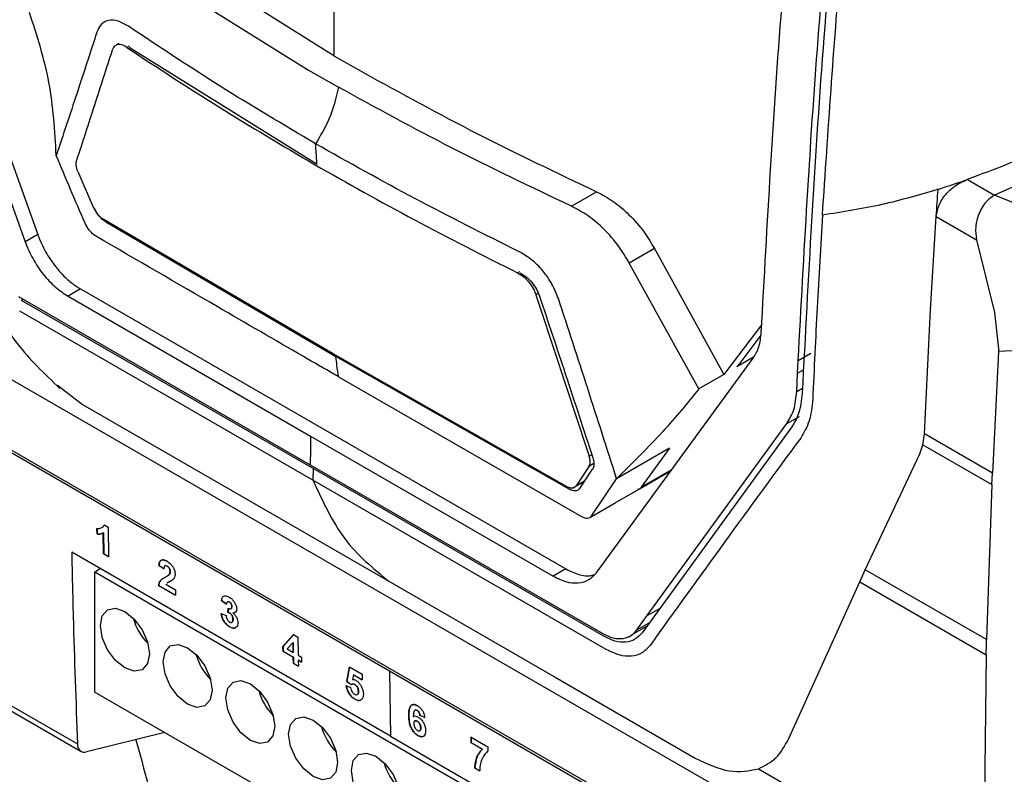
# Model space of a CAD drawing. Extents: x 594 to 1520, y 236 to 1207.
# Tile 56 of 71: x 1314 to 1370, y 954 to 997. Entities that reach past the tile are written whole.
import ezdxf

# ---------------------------------------------------------------- set-up
doc = ezdxf.new("R2010")
doc.units = 0
doc.header["$LTSCALE"] = 5
doc.layers.get('0').update_dxf_attribs({"linetype": 'CONTINUOUS'})

msp = doc.modelspace()

# ---------------------------------------------------------------- linework, layer by layer
at = {"color": 7, "linetype": 'Continuous'}
for p, q in [((1306.837, 1005.656), (1314.546, 984.078)), ((1307.565, 1006.007), (1315.253, 984.487)), ((1331.942, 994.579), (1321.664, 1001.023)), ((1320.25, 1000.207), (1330.525, 993.761)), ((1319.827, 995.26), (1319.692, 995.183)), ((1330.996, 988.436), (1320.417, 995.042)), ((1331.942, 994.579), (1333.617, 993.624)), ((1387.286, 994.837), (1369.182, 986.709)), ((1282.814, 994.193), (1368.541, 944.703)), ((1330.525, 993.761), (1332.201, 992.806)), ((1317.518, 988.043), (1318.378, 986.045)), ((1367.647, 987.595), (1369.182, 986.709)), ((1345.337, 986.091), (1346.751, 986.907)), ((1381.199, 981.866), (1369.182, 986.709)), ((1365.893, 985.503), (1365.895, 985.533)), ((1331.906, 977.776), (1318.944, 985.368)), ((1319.09, 985.208), (1332.057, 977.618)), ((1365.575, 980.257), (1365.893, 985.503)), ((1365.893, 985.503), (1368.164, 984.192)), ((1315.253, 984.487), (1314.546, 984.078)), ((1368.165, 984.191), (1369.174, 980.103)), ((1350.01, 983.704), (1348.596, 982.887)), ((1350.01, 983.704), (1353.93, 976.606)), ((1352.516, 975.789), (1348.596, 982.887)), ((1317.674, 981.423), (1316.966, 981.014)), ((1317.674, 981.423), (1345.013, 965.64)), ((1314.166, 980.998), (1330.612, 971.504)), ((1330.775, 971.296), (1314.345, 980.781)), ((1316.966, 981.014), (1330.636, 973.123)), ((1365.227, 973.26), (1365.575, 980.257)), ((1369.174, 980.103), (1369.412, 978.042)), ((1356.062, 979.415), (1353.93, 976.606)), ((1379.012, 978.432), (1369.406, 977.893)), ((1345.059, 970.292), (1331.906, 977.776)), ((1358.114, 977.395), (1358.825, 977.802)), ((1369.406, 977.893), (1369.065, 971.044)), ((1369.412, 978.042), (1369.406, 977.893)), ((1365.488, 942.48), (1304.677, 977.585)), ((1335.084, 959.871), (1304.678, 977.424)), ((1345.206, 970.132), (1332.057, 977.618)), ((1346.785, 965.467), (1355.577, 977.519)), ((1355.603, 977.571), (1354.658, 977.026)), ((1358.079, 976.678), (1358.113, 977.395)), ((1358.032, 975.641), (1358.079, 976.678)), ((1358.079, 976.678), (1358.42, 976.872)), ((1332.201, 976.476), (1345.9, 968.601)), ((1353.93, 976.606), (1352.516, 975.789)), ((1316.373, 975.992), (1317.779, 974.911)), ((1317.779, 974.911), (1325.674, 970.353)), ((1357.472, 973.833), (1358.183, 974.238)), ((1357.753, 973.652), (1349.32, 962.044)), ((1349.598, 963.008), (1357.472, 973.833)), ((1330.636, 973.123), (1344.306, 965.232)), ((1365.144, 972.641), (1365.227, 973.26)), ((1369.065, 971.044), (1365.227, 973.26)), ((1350.859, 972.441), (1347.881, 970.722)), ((1350.859, 972.441), (1349.274, 970.25)), ((1364.967, 972.125), (1365.144, 972.64)), ((1365.144, 972.64), (1369.037, 970.393)), ((1346.334, 971.993), (1346.468, 972.07)), ((1361.897, 965.596), (1364.967, 972.125)), ((1330.612, 971.504), (1347.058, 962.01)), ((1330.775, 971.296), (1330.767, 970.638)), ((1347.156, 961.84), (1330.775, 971.296)), ((1346.316, 971.418), (1345.595, 970.333)), ((1345.801, 970.177), (1346.523, 971.262)), ((1346.596, 971.579), (1346.316, 971.418)), ((1349.178, 970.16), (1350.958, 971.188)), ((1345.455, 970.224), (1346.067, 970.577)), ((1345.595, 970.333), (1346.098, 970.623)), ((1346.491, 968.644), (1347.881, 970.722)), ((1369.037, 970.393), (1369.065, 971.044)), ((1325.674, 970.353), (1335.046, 964.943)), ((1345.424, 970.206), (1345.448, 970.22)), ((1369.037, 970.393), (1368.733, 961.65)), ((1318.601, 967.608), (1318.596, 967.927)), ((1318.603, 967.931), (1318.608, 967.612)), ((1318.999, 968.118), (1319.223, 967.988)), ((1319.223, 967.988), (1319.25, 966.326)), ((1318.608, 967.612), (1318.601, 967.608)), ((1318.958, 967.674), (1318.951, 967.67)), ((1318.97, 966.487), (1318.951, 967.67)), ((1318.958, 967.674), (1318.977, 966.491)), ((1335.142, 956.203), (1317.172, 966.577)), ((1318.977, 966.491), (1318.97, 966.487)), ((1319.25, 966.326), (1318.97, 966.487)), ((1318.977, 966.491), (1319.257, 966.33)), ((1318.47, 965.45), (1318.758, 965.662)), ((1322.094, 965.841), (1322.087, 965.837)), ((1322.367, 965.645), (1322.087, 965.837)), ((1322.094, 965.841), (1322.374, 965.649)), ((1322.431, 965.817), (1322.424, 965.813)), ((1322.552, 965.8), (1322.545, 965.796)), ((1345.013, 965.64), (1344.306, 965.232)), ((1361.581, 964.915), (1361.897, 965.596)), ((1368.733, 961.65), (1361.897, 965.596)), ((1363.779, 939.294), (1318.47, 965.45)), ((1318.47, 958.698), (1318.47, 965.45)), ((1322.675, 965.322), (1322.668, 965.318)), ((1322.727, 965.482), (1322.72, 965.478)), ((1322.076, 964.702), (1322.069, 964.698)), ((1323.019, 964.15), (1322.069, 964.698)), ((1322.076, 964.702), (1323.026, 964.154)), ((1322.473, 964.781), (1323.013, 964.469)), ((1323.013, 964.469), (1323.019, 964.15)), ((1335.046, 964.943), (1344.417, 959.533)), ((1357.563, 956.034), (1361.581, 964.915)), ((1361.581, 964.915), (1368.711, 960.799)), ((1303.647, 963.763), (1317.496, 955.768)), ((1303.853, 963.342), (1317.702, 955.347)), ((1325.62, 963.865), (1325.613, 963.86)), ((1325.893, 963.651), (1325.613, 963.86)), ((1325.62, 963.865), (1325.9, 963.655)), ((1325.975, 963.18), (1325.997, 963.423)), ((1326.004, 963.427), (1325.982, 963.184)), ((1326.057, 963.776), (1326.05, 963.772)), ((1326.144, 963.392), (1326.151, 963.396)), ((1326.198, 963.519), (1326.191, 963.515)), ((1349.598, 963.008), (1350.309, 963.413)), ((1325.588, 963.134), (1325.867, 963.012)), ((1325.982, 963.184), (1325.975, 963.18)), ((1326.092, 963.143), (1326.085, 963.139)), ((1326.265, 962.798), (1326.258, 962.794)), ((1326.273, 963.157), (1326.266, 963.153)), ((1326.273, 963.157), (1326.387, 963.192)), ((1349.119, 962.34), (1349.598, 963.008)), ((1326.073, 962.374), (1326.066, 962.37)), ((1326.198, 962.63), (1326.205, 962.634)), ((1348.727, 961.915), (1349.58, 962.402)), ((1349.015, 962.195), (1349.119, 962.34)), ((1329.075, 961.264), (1329.674, 961.934)), ((1329.681, 961.938), (1329.082, 961.268)), ((1329.674, 961.934), (1329.916, 961.794)), ((1329.916, 961.794), (1329.932, 960.771)), ((1348.509, 961.791), (1348.65, 961.871)), ((1329.082, 961.268), (1329.075, 961.264)), ((1329.08, 960.988), (1329.075, 961.264)), ((1329.082, 961.268), (1329.087, 960.992)), ((1329.644, 961.485), (1329.32, 961.124)), ((1329.32, 961.124), (1329.653, 960.932)), ((1329.651, 961.489), (1329.644, 961.485)), ((1329.653, 960.932), (1329.644, 961.485)), ((1329.651, 961.489), (1329.66, 960.936)), ((1329.087, 960.992), (1329.08, 960.988)), ((1329.657, 960.655), (1329.08, 960.988)), ((1329.087, 960.992), (1329.664, 960.659)), ((1329.66, 960.936), (1329.653, 960.932)), ((1329.664, 960.659), (1329.657, 960.655)), ((1329.663, 960.314), (1329.657, 960.655)), ((1329.664, 960.659), (1329.67, 960.318)), ((1329.932, 960.771), (1330.118, 960.663)), ((1330.118, 960.663), (1330.123, 960.386)), ((1368.711, 960.799), (1368.536, 947.059)), ((1329.67, 960.318), (1329.663, 960.314)), ((1329.943, 960.153), (1329.663, 960.314)), ((1329.67, 960.318), (1329.95, 960.157)), ((1329.944, 960.498), (1329.937, 960.494)), ((1329.937, 960.494), (1329.943, 960.153)), ((1330.123, 960.386), (1329.937, 960.494)), ((1329.944, 960.498), (1330.13, 960.39)), ((1332.675, 959.289), (1332.829, 960.113)), ((1332.836, 960.117), (1332.682, 959.293)), ((1332.829, 960.113), (1333.537, 959.704)), ((1333.058, 959.663), (1333.005, 959.399)), ((1333.065, 959.667), (1333.058, 959.663)), ((1333.541, 959.384), (1333.058, 959.663)), ((1333.065, 959.667), (1333.548, 959.388)), ((1333.537, 959.704), (1333.541, 959.384)), ((1335.084, 959.871), (1335.142, 956.203)), ((1365.49, 942.318), (1335.084, 959.871)), ((1344.417, 959.533), (1352.313, 954.975)), ((1332.642, 959.065), (1332.884, 958.961)), ((1332.682, 959.293), (1332.675, 959.289)), ((1332.92, 959.109), (1332.675, 959.289)), ((1332.682, 959.293), (1332.927, 959.113)), ((1333.128, 959.124), (1333.121, 959.12)), ((1318.47, 958.698), (1363.975, 932.429)), ((1333.272, 958.558), (1333.279, 958.562)), ((1333.337, 958.737), (1333.33, 958.733)), ((1333.133, 958.298), (1333.126, 958.294)), ((1333.512, 958.282), (1333.46, 958.256)), ((1336.171, 957.366), (1336.164, 957.362)), ((1336.427, 957.313), (1336.42, 957.309)), ((1336.452, 957.324), (1336.427, 957.313)), ((1336.52, 957.675), (1336.513, 957.671)), ((1336.64, 957.667), (1336.633, 957.663)), ((1336.798, 957.385), (1336.791, 957.381)), ((1337.07, 957.255), (1336.791, 957.381)), ((1336.798, 957.385), (1337.077, 957.259)), ((1336.505, 957.069), (1336.498, 957.065)), ((1336.645, 957.051), (1336.638, 957.047)), ((1322.422, 956.416), (1318.009, 955.316)), ((1335.142, 956.203), (1363.77, 939.676)), ((1336.678, 956.252), (1336.671, 956.248)), ((1336.79, 956.51), (1336.797, 956.515)), ((1336.846, 956.675), (1336.839, 956.671)), ((1339.678, 956.159), (1340.628, 955.61)), ((1339.683, 955.839), (1339.678, 956.159)), ((1339.685, 956.163), (1339.69, 955.843)), ((1339.69, 955.843), (1339.683, 955.839)), ((1340.316, 955.473), (1339.683, 955.839)), ((1339.69, 955.843), (1340.324, 955.477)), ((1340.628, 955.61), (1340.632, 955.376)), ((1340.324, 955.477), (1340.316, 955.473)), ((1339.898, 954.414), (1339.891, 954.41)), ((1340.17, 954.249), (1339.891, 954.41)), ((1339.898, 954.414), (1340.177, 954.253)), ((1355.871, 954.37), (1368.536, 947.059))]:
    msp.add_line(p, q, dxfattribs=at)
at = {"color": 8, "linetype": 'Continuous'}
for p, q in [((1320.414, 995.122), (1320.279, 995.044)), ((1342.301, 982.332), (1342.435, 982.409)), ((1343.465, 981.177), (1343.33, 981.1)), ((1314.443, 980.838), (1314.345, 980.781)), ((1358.032, 975.641), (1358.357, 975.826)), ((1349.274, 970.25), (1351.002, 971.248)), ((1349.015, 962.195), (1349.723, 962.598))]:
    msp.add_line(p, q, dxfattribs=at)
at = {"color": 7, "linetype": 'Continuous', "flags": 128}
for points in [[(1330.767, 970.638), (1322.503, 975.409), (1314.239, 980.179)], [(1347.294, 961.097), (1339.031, 965.868), (1330.767, 970.638)], [(1346.407, 968.557), (1347.805, 969.364), (1349.203, 970.172)], [(1320.168, 963.239), (1320.695, 962.814), (1321.143, 962.21), (1321.441, 961.521), (1321.546, 960.851), (1321.441, 960.302), (1321.143, 959.958), (1320.695, 959.871), (1320.168, 960.055), (1319.64, 960.481), (1319.193, 961.084), (1318.894, 961.773), (1318.789, 962.443), (1318.894, 962.992), (1319.193, 963.336), (1319.64, 963.423), (1320.168, 963.239)], [(1323.703, 961.198), (1324.231, 960.773), (1324.678, 960.169), (1324.977, 959.48), (1325.082, 958.81), (1324.977, 958.261), (1324.678, 957.917), (1324.231, 957.83), (1323.703, 958.014), (1323.175, 958.44), (1322.728, 959.043), (1322.429, 959.732), (1322.324, 960.402), (1322.429, 960.951), (1322.728, 961.295), (1323.175, 961.382), (1323.703, 961.198)], [(1368.711, 960.799), (1368.715, 960.948), (1368.722, 961.224), (1368.73, 961.516), (1368.732, 961.602), (1368.733, 961.65)], [(1327.239, 959.157), (1327.766, 958.732), (1328.214, 958.128), (1328.512, 957.439), (1328.617, 956.769), (1328.512, 956.22), (1328.214, 955.876), (1327.766, 955.789), (1327.239, 955.973), (1326.711, 956.399), (1326.264, 957.002), (1325.965, 957.691), (1325.86, 958.361), (1325.965, 958.91), (1326.264, 959.254), (1326.711, 959.341), (1327.239, 959.157)], [(1330.774, 957.116), (1331.302, 956.691), (1331.749, 956.087), (1332.048, 955.398), (1332.153, 954.728), (1332.048, 954.179), (1331.749, 953.835), (1331.302, 953.748), (1330.774, 953.932), (1330.246, 954.358), (1329.799, 954.961), (1329.5, 955.65), (1329.395, 956.32), (1329.5, 956.869), (1329.799, 957.213), (1330.246, 957.3), (1330.774, 957.116)], [(1332.931, 954.279), (1333.036, 954.828), (1333.335, 955.172), (1333.782, 955.259), (1334.31, 955.075), (1334.837, 954.649), (1335.285, 954.046), (1335.584, 953.357), (1335.689, 952.687), (1335.584, 952.138), (1335.285, 951.794), (1334.837, 951.707), (1334.31, 951.891), (1333.782, 952.317), (1333.335, 952.92), (1333.036, 953.609), (1332.931, 954.279)]]:
    msp.add_lwpolyline(points, dxfattribs=at)
at = {"color": 7, "linetype": 'Continuous'}
for centre, radius, start, end in [((1323.744, 963.712), 3.217, 195.166, 224.8288), ((1327.28, 961.671), 3.217, 195.1654, 224.8293), ((1330.815, 959.63), 3.217, 195.1654, 224.8293), ((1334.351, 957.589), 3.217, 195.1657, 224.8291), ((1317.904, 955.715), 0.412, 172.5719, 284.7022), ((1337.887, 955.548), 3.217, 195.166, 224.8288)]:
    msp.add_arc(centre, radius, start, end, dxfattribs=at)
for points, knots in [([(1356.034, 978.979), (1356.372, 985.088), (1357.041, 997.189), (1358.278, 1009.555), (1358.89, 1015.677)], [0, 0, 0, 0, 0.504941, 1, 1, 1, 1]), ([(1361.294, 1014.37), (1360.649, 1007.894), (1359.347, 994.802), (1358.678, 982.009), (1358.34, 975.545)], [0, 0, 0, 0, 0.494733, 1, 1, 1, 1]), ([(1359.482, 985.588), (1359.797, 990.289), (1360.426, 999.691), (1361.399, 1009.25), (1361.885, 1014.029)], [0, 0, 0, 0, 0.499999, 1, 1, 1, 1]), ([(1358.114, 977.395), (1358.442, 983.415), (1359.091, 995.339), (1360.294, 1007.52), (1360.889, 1013.551)], [0, 0, 0, 0, 0.504899, 1, 1, 1, 1]), ([(1331.959, 1001.45), (1331.949, 1000.163), (1331.93, 997.865), (1331.938, 995.583), (1331.942, 994.579)], [0, 0, 0, 0, 0.5599999, 1, 1, 1, 1]), ([(1306.343, 998.231), (1306.969, 996.458), (1308.286, 992.725), (1309.873, 988.131), (1311.224, 984.286), (1312.245, 981.357), (1313.885, 978.328), (1315.654, 976.631), (1316.506, 975.813)], [0, 0, 0, 0, 0.222717, 0.468836, 0.601426, 0.739517, 0.87442, 1, 1, 1, 1]), ([(1316.299, 988.954), (1316.217, 990.338), (1316.053, 993.106), (1315.214, 995.707), (1314.794, 997.008)], [0, 0, 0, 0, 0.499827, 1, 1, 1, 1]), ([(1320.365, 996.237), (1320.166, 996.35), (1319.769, 996.576), (1319.241, 996.606), (1318.818, 996.397), (1318.665, 996.067), (1318.589, 995.901)], [0, 0, 0, 0, 0.2502231, 0.5000886, 0.7498631, 1, 1, 1, 1]), ([(1330.912, 989.613), (1329.099, 990.688), (1325.473, 992.837), (1322.068, 995.104), (1320.365, 996.237)], [0, 0, 0, 0, 0.500004, 1, 1, 1, 1]), ([(1318.589, 995.901), (1318.214, 994.747), (1317.463, 992.439), (1316.687, 990.116), (1316.299, 988.954)], [0, 0, 0, 0, 0.499984, 1, 1, 1, 1]), ([(1320.279, 995.044), (1320.174, 995.104), (1319.961, 995.223), (1319.695, 995.211), (1319.527, 995.08), (1319.471, 994.941), (1319.448, 994.886)], [0, 0, 0, 0, 0.282765, 0.566552, 0.828718, 1, 1, 1, 1]), ([(1320.279, 995.044), (1321.991, 993.917), (1325.416, 991.661), (1329.045, 989.514), (1330.86, 988.44)], [0, 0, 0, 0, 0.499716, 1, 1, 1, 1]), ([(1319.448, 994.886), (1319.117, 993.853), (1318.455, 991.786), (1317.78, 989.71), (1317.442, 988.672)], [0, 0, 0, 0, 0.499998, 1, 1, 1, 1]), ([(1333.617, 993.624), (1335.736, 992.46), (1339.975, 990.131), (1344.492, 987.982), (1346.751, 986.907)], [0, 0, 0, 0, 0.499689, 1, 1, 1, 1]), ([(1332.201, 992.806), (1332.061, 992.195), (1331.812, 991.102), (1331.187, 990.068), (1330.912, 989.613)], [0, 0, 0, 0, 0.559395, 1, 1, 1, 1]), ([(1345.337, 986.091), (1343.073, 987.168), (1338.557, 989.317), (1334.316, 991.645), (1332.201, 992.806)], [0, 0, 0, 0, 0.5013374, 1, 1, 1, 1]), ([(1374.465, 990.499), (1373.727, 990.151), (1372.26, 989.46), (1370.004, 988.475), (1368.43, 987.889), (1367.645, 987.597)], [0, 0, 0, 0, 0.336802, 0.669254, 1, 1, 1, 1]), ([(1342.387, 983.525), (1340.424, 984.507), (1336.497, 986.473), (1332.774, 988.566), (1330.912, 989.613)], [0, 0, 0, 0, 0.5000018, 1, 1, 1, 1]), ([(1330.99, 988.515), (1330.976, 988.708), (1330.949, 989.074), (1330.924, 989.44), (1330.912, 989.613)], [0, 0, 0, 0, 0.52856, 1, 1, 1, 1]), ([(1317.925, 985.134), (1317.649, 985.767), (1317.098, 987.034), (1316.565, 988.314), (1316.299, 988.954)], [0, 0, 0, 0, 0.500233, 1, 1, 1, 1]), ([(1317.518, 988.043), (1317.493, 988.108), (1317.435, 988.263), (1317.403, 988.489), (1317.429, 988.614), (1317.442, 988.672)], [0, 0, 0, 0, 0.275212, 0.660898, 1, 1, 1, 1]), ([(1330.86, 988.44), (1332.719, 987.393), (1336.438, 985.298), (1340.346, 983.321), (1342.301, 982.332)], [0, 0, 0, 0, 0.499653, 1, 1, 1, 1]), ([(1365.897, 985.533), (1365.936, 985.738), (1366.016, 986.162), (1366.402, 986.755), (1366.844, 987.166), (1367.26, 987.439), (1367.513, 987.54), (1367.647, 987.594)], [0, 0, 0, 0, 0.237441, 0.4904126, 0.7062741, 0.8434738, 1, 1, 1, 1]), ([(1365.993, 987.044), (1366.271, 987.133), (1366.827, 987.312), (1367.372, 987.502), (1367.645, 987.597)], [0, 0, 0, 0, 0.500046, 1, 1, 1, 1]), ([(1346.751, 986.907), (1347.066, 986.74), (1347.697, 986.405), (1348.617, 985.614), (1349.421, 984.701), (1349.826, 984.015), (1350.01, 983.704)], [0, 0, 0, 0, 0.250477, 0.500938, 0.773274, 1, 1, 1, 1]), ([(1365.993, 987.044), (1364.95, 986.735), (1362.862, 986.116), (1360.609, 985.764), (1359.482, 985.588)], [0, 0, 0, 0, 0.4999788, 1, 1, 1, 1]), ([(1365.895, 985.533), (1365.912, 985.785), (1365.945, 986.287), (1365.978, 986.79), (1365.995, 987.042)], [0, 0, 0, 0, 0.4999993, 1, 1, 1, 1]), ([(1369.182, 986.709), (1369.025, 986.609), (1368.768, 986.444), (1368.489, 986.054), (1368.249, 985.578), (1368.067, 984.922), (1368.133, 984.435), (1368.165, 984.191)], [0, 0, 0, 0, 0.209229, 0.344594, 0.500957, 0.750417, 1, 1, 1, 1]), ([(1348.596, 982.887), (1348.407, 983.206), (1348.001, 983.893), (1347.199, 984.802), (1346.283, 985.587), (1345.654, 985.922), (1345.337, 986.091)], [0, 0, 0, 0, 0.232071, 0.499811, 0.747903, 1, 1, 1, 1]), ([(1318.378, 986.045), (1318.423, 985.956), (1318.513, 985.777), (1318.707, 985.544), (1318.857, 985.421), (1318.935, 985.373), (1318.944, 985.368)], [0, 0, 0, 0, 0.320817, 0.64166, 0.96203, 1, 1, 1, 1]), ([(1319.09, 985.208), (1319.034, 985.246), (1318.917, 985.324), (1318.745, 985.499), (1318.582, 985.715), (1318.502, 985.877), (1318.461, 985.96)], [0, 0, 0, 0, 0.231994, 0.475956, 0.731942, 1, 1, 1, 1]), ([(1359.482, 985.588), (1359.379, 983.852), (1359.173, 980.379), (1359.011, 976.929), (1358.931, 975.203)], [0, 0, 0, 0, 0.500004, 1, 1, 1, 1]), ([(1318.56, 984.386), (1318.499, 984.426), (1318.375, 984.508), (1318.198, 984.691), (1318.04, 984.901), (1317.963, 985.056), (1317.925, 985.134)], [0, 0, 0, 0, 0.250057, 0.499886, 0.749767, 1, 1, 1, 1]), ([(1315.254, 984.487), (1315.255, 984.483), (1315.258, 984.476), (1315.26, 984.468), (1315.262, 984.465)], [0, 0, 0, 0, 0.4986218, 1, 1, 1, 1]), ([(1315.262, 984.465), (1315.398, 984.145), (1315.667, 983.512), (1316.144, 982.817), (1316.571, 982.313), (1316.974, 981.913), (1317.344, 981.625), (1317.589, 981.472), (1317.651, 981.435), (1317.668, 981.426), (1317.672, 981.424), (1317.673, 981.423), (1317.674, 981.423), (1317.674, 981.423)], [0, 0, 0, 0, 0.251747, 0.498432, 0.602206, 0.745973, 0.935118, 0.983137, 0.995466, 0.998707, 0.999597, 0.999859, 1, 1, 1, 1]), ([(1314.546, 984.078), (1314.684, 983.752), (1314.958, 983.105), (1315.558, 982.232), (1316.238, 981.497), (1316.725, 981.175), (1316.966, 981.014)], [0, 0, 0, 0, 0.255057, 0.5067406, 0.7550494, 1, 1, 1, 1]), ([(1332.201, 976.476), (1332.127, 976.519), (1331.47, 976.898), (1329.193, 978.214), (1324.717, 980.806), (1320.831, 983.065), (1318.56, 984.386)], [0, 0, 0, 0, 0.016221, 0.144217, 0.5, 1, 1, 1, 1]), ([(1344.597, 980.887), (1344.489, 981.159), (1344.275, 981.702), (1343.736, 982.467), (1343.088, 983.115), (1342.621, 983.388), (1342.387, 983.525)], [0, 0, 0, 0, 0.2502352, 0.5001162, 0.7498773, 1, 1, 1, 1]), ([(1342.301, 982.332), (1342.424, 982.259), (1342.671, 982.113), (1342.998, 981.759), (1343.216, 981.405), (1343.298, 981.186), (1343.33, 981.1)], [0, 0, 0, 0, 0.28271, 0.566442, 0.828598, 1, 1, 1, 1]), ([(1342.438, 982.33), (1342.559, 982.26), (1342.793, 982.123), (1343.114, 981.799), (1343.381, 981.419), (1343.487, 981.148), (1343.541, 981.01)], [0, 0, 0, 0, 0.2572836, 0.5016809, 0.7453791, 1, 1, 1, 1]), ([(1343.33, 981.1), (1343.834, 979.584), (1344.842, 976.553), (1345.837, 973.513), (1346.334, 971.993)], [0, 0, 0, 0, 0.499997, 1, 1, 1, 1]), ([(1343.541, 981.01), (1344.025, 979.553), (1345.032, 976.522), (1346.026, 973.481), (1346.543, 971.901)], [0, 0, 0, 0, 0.480372, 1, 1, 1, 1]), ([(1347.881, 970.722), (1347.339, 972.42), (1346.256, 975.817), (1345.15, 979.197), (1344.597, 980.887)], [0, 0, 0, 0, 0.500022, 1, 1, 1, 1]), ([(1355.577, 977.519), (1355.699, 977.72), (1355.942, 978.123), (1356.004, 978.693), (1356.034, 978.979)], [0, 0, 0, 0, 0.499998, 1, 1, 1, 1]), ([(1356.008, 978.824), (1356.008, 978.824), (1355.546, 978.217), (1355.101, 977.621), (1354.658, 977.026)], [0, 0, 0, 0, 0.001268, 1, 1, 1, 1]), ([(1332.201, 976.476), (1332.173, 976.689), (1332.125, 977.069), (1332.078, 977.45), (1332.057, 977.618)], [0, 0, 0, 0, 0.5599994, 1, 1, 1, 1]), ([(1352.516, 975.789), (1351.876, 974.999), (1350.596, 973.421), (1348.786, 971.621), (1347.881, 970.722)], [0, 0, 0, 0, 0.500252, 1, 1, 1, 1]), ([(1357.472, 973.833), (1357.622, 974.082), (1357.922, 974.581), (1357.995, 975.287), (1358.032, 975.641)], [0, 0, 0, 0, 0.499458, 1, 1, 1, 1]), ([(1358.34, 975.545), (1358.296, 975.143), (1358.215, 974.405), (1357.898, 973.887), (1357.753, 973.652)], [0, 0, 0, 0, 0.545081, 1, 1, 1, 1]), ([(1358.931, 975.203), (1358.886, 974.777), (1358.796, 973.924), (1358.435, 973.321), (1358.255, 973.02)], [0, 0, 0, 0, 0.500003, 1, 1, 1, 1]), ([(1330.636, 973.123), (1330.631, 972.821), (1330.623, 972.281), (1330.615, 971.741), (1330.612, 971.504)], [0, 0, 0, 0, 0.559999, 1, 1, 1, 1]), ([(1358.255, 973.02), (1356.814, 971.057), (1353.932, 967.131), (1351.155, 963.263), (1349.767, 961.329)], [0, 0, 0, 0, 0.500006, 1, 1, 1, 1]), ([(1346.316, 971.418), (1346.336, 971.457), (1346.385, 971.55), (1346.397, 971.751), (1346.354, 971.916), (1346.334, 971.993)], [0, 0, 0, 0, 0.27521, 0.660905, 1, 1, 1, 1]), ([(1346.543, 971.901), (1346.567, 971.803), (1346.616, 971.608), (1346.593, 971.392), (1346.541, 971.297), (1346.523, 971.262)], [0, 0, 0, 0, 0.386949, 0.773916, 1, 1, 1, 1]), ([(1330.767, 970.638), (1331.307, 969.468), (1332.386, 967.127), (1334.159, 965.671), (1335.046, 964.943)], [0, 0, 0, 0, 0.5, 1, 1, 1, 1]), ([(1345.059, 970.292), (1345.131, 970.259), (1345.274, 970.193), (1345.458, 970.206), (1345.555, 970.274), (1345.591, 970.327), (1345.595, 970.333)], [0, 0, 0, 0, 0.319967, 0.639926, 0.960125, 1, 1, 1, 1]), ([(1345.801, 970.177), (1345.758, 970.132), (1345.673, 970.04), (1345.461, 970.018), (1345.293, 970.093), (1345.206, 970.132)], [0, 0, 0, 0, 0.322222, 0.644466, 1, 1, 1, 1]), ([(1345.9, 968.6), (1345.962, 968.57), (1346.086, 968.509), (1346.253, 968.495), (1346.397, 968.531), (1346.461, 968.605), (1346.493, 968.642)], [0, 0, 0, 0, 0.25003, 0.5000019, 0.7499013, 1, 1, 1, 1]), ([(1318.596, 967.927), (1318.64, 967.924), (1318.727, 967.917), (1318.854, 967.951), (1318.952, 968.014), (1318.988, 968.092), (1318.999, 968.118)], [0, 0, 0, 0, 0.252296, 0.504214, 0.838791, 1, 1, 1, 1]), ([(1318.951, 967.67), (1318.926, 967.656), (1318.876, 967.628), (1318.763, 967.596), (1318.666, 967.603), (1318.601, 967.608)], [0, 0, 0, 0, 0.250692, 0.501653, 1, 1, 1, 1]), ([(1318.608, 967.612), (1318.641, 967.608), (1318.707, 967.601), (1318.822, 967.61), (1318.893, 967.645), (1318.939, 967.667)], [0, 0, 0, 0, 0.266677, 0.5334983, 1, 1, 1, 1]), ([(1317.172, 966.577), (1317.197, 965.366), (1317.274, 961.744), (1317.407, 958.157), (1317.496, 955.768)], [0, 0, 0, 0, 0.3341974, 1, 1, 1, 1]), ([(1322.087, 965.837), (1322.099, 965.923), (1322.117, 966.052), (1322.22, 966.142), (1322.341, 966.156), (1322.456, 966.12), (1322.53, 966.079), (1322.546, 966.07)], [0, 0, 0, 0, 0.338003, 0.514124, 0.689551, 0.930945, 1, 1, 1, 1]), ([(1322.554, 966.074), (1322.483, 966.107), (1322.368, 966.162), (1322.229, 966.148), (1322.139, 966.069), (1322.105, 965.951), (1322.097, 965.866), (1322.094, 965.841)], [0, 0, 0, 0, 0.295349, 0.479488, 0.664898, 0.902465, 1, 1, 1, 1]), ([(1322.545, 965.796), (1322.519, 965.808), (1322.476, 965.829), (1322.425, 965.819), (1322.39, 965.784), (1322.372, 965.722), (1322.369, 965.669), (1322.367, 965.645)], [0, 0, 0, 0, 0.237764, 0.394266, 0.550854, 0.790943, 1, 1, 1, 1]), ([(1322.433, 965.814), (1322.441, 965.819), (1322.46, 965.832), (1322.503, 965.825), (1322.536, 965.808), (1322.552, 965.8)], [0, 0, 0, 0, 0.261431, 0.641324, 1, 1, 1, 1]), ([(1322.72, 965.478), (1322.718, 965.512), (1322.714, 965.568), (1322.682, 965.652), (1322.642, 965.715), (1322.594, 965.765), (1322.561, 965.785), (1322.545, 965.796)], [0, 0, 0, 0, 0.297279, 0.478838, 0.661196, 0.833302, 1, 1, 1, 1]), ([(1322.546, 966.07), (1322.614, 966.026), (1322.726, 965.952), (1322.863, 965.78), (1322.952, 965.614), (1322.993, 965.468), (1322.997, 965.388), (1322.999, 965.36)], [0, 0, 0, 0, 0.29861, 0.496988, 0.695314, 0.890707, 1, 1, 1, 1]), ([(1322.552, 965.8), (1322.577, 965.783), (1322.619, 965.755), (1322.671, 965.689), (1322.703, 965.625), (1322.724, 965.553), (1322.726, 965.508), (1322.727, 965.482)], [0, 0, 0, 0, 0.258324, 0.429814, 0.601352, 0.774883, 1, 1, 1, 1]), ([(1345.013, 965.64), (1345.258, 965.523), (1345.746, 965.289), (1346.303, 965.205), (1346.561, 965.298), (1346.625, 965.321)], [0, 0, 0, 0, 0.429475, 0.85859, 1, 1, 1, 1]), ([(1322.069, 964.698), (1322.089, 964.794), (1322.123, 964.953), (1322.28, 965.083), (1322.388, 965.143), (1322.45, 965.178)], [0, 0, 0, 0, 0.382587, 0.640322, 1, 1, 1, 1]), ([(1322.457, 965.182), (1322.413, 965.158), (1322.325, 965.109), (1322.19, 965.014), (1322.1, 964.876), (1322.082, 964.748), (1322.076, 964.702)], [0, 0, 0, 0, 0.251235, 0.502703, 0.825258, 1, 1, 1, 1]), ([(1322.45, 965.178), (1322.469, 965.188), (1322.507, 965.208), (1322.583, 965.25), (1322.634, 965.291), (1322.668, 965.318)], [0, 0, 0, 0, 0.250314, 0.500645, 1, 1, 1, 1]), ([(1322.675, 965.322), (1322.659, 965.307), (1322.626, 965.278), (1322.58, 965.25), (1322.551, 965.234), (1322.542, 965.229)], [0, 0, 0, 0, 0.401757, 0.802753, 1, 1, 1, 1]), ([(1322.865, 965.024), (1322.833, 965.001), (1322.771, 964.955), (1322.656, 964.911), (1322.59, 964.862), (1322.555, 964.836)], [0, 0, 0, 0, 0.320174, 0.6395, 1, 1, 1, 1]), ([(1322.668, 965.318), (1322.675, 965.328), (1322.69, 965.349), (1322.714, 965.397), (1322.718, 965.446), (1322.72, 965.478)], [0, 0, 0, 0, 0.251984, 0.504555, 1, 1, 1, 1]), ([(1322.727, 965.482), (1322.727, 965.465), (1322.725, 965.417), (1322.705, 965.363), (1322.683, 965.333), (1322.675, 965.322)], [0, 0, 0, 0, 0.252037, 0.736251, 1, 1, 1, 1]), ([(1322.999, 965.36), (1322.998, 965.323), (1322.994, 965.222), (1322.945, 965.108), (1322.889, 965.049), (1322.865, 965.024)], [0, 0, 0, 0, 0.251737, 0.679262, 1, 1, 1, 1]), ([(1344.306, 965.232), (1344.549, 965.112), (1345.037, 964.872), (1345.728, 964.816), (1346.346, 964.985), (1346.638, 965.306), (1346.785, 965.467)], [0, 0, 0, 0, 0.244951, 0.493259, 0.744943, 1, 1, 1, 1]), ([(1322.56, 964.843), (1322.583, 964.861), (1322.641, 964.908), (1322.731, 964.935), (1322.784, 964.971), (1322.798, 964.981)], [0, 0, 0, 0, 0.308811, 0.813274, 1, 1, 1, 1]), ([(1325.613, 963.86), (1325.628, 963.927), (1325.651, 964.033), (1325.743, 964.114), (1325.85, 964.126), (1325.954, 964.099), (1326.021, 964.063), (1326.043, 964.051)], [0, 0, 0, 0, 0.312222, 0.500769, 0.688919, 0.895212, 1, 1, 1, 1]), ([(1326.043, 964.051), (1326.073, 964.032), (1326.152, 963.983), (1326.27, 963.871), (1326.336, 963.764), (1326.366, 963.716)], [0, 0, 0, 0, 0.25189, 0.667119, 1, 1, 1, 1]), ([(1326.05, 963.772), (1326.029, 963.781), (1325.991, 963.798), (1325.944, 963.784), (1325.908, 963.743), (1325.898, 963.69), (1325.894, 963.656), (1325.893, 963.651)], [0, 0, 0, 0, 0.22402, 0.422474, 0.641869, 0.949577, 1, 1, 1, 1]), ([(1325.958, 963.786), (1325.96, 963.787), (1325.972, 963.798), (1326.007, 963.8), (1326.04, 963.784), (1326.057, 963.776)], [0, 0, 0, 0, 0.080021, 0.556224, 1, 1, 1, 1]), ([(1325.997, 963.423), (1326.024, 963.408), (1326.069, 963.384), (1326.126, 963.38), (1326.163, 963.404), (1326.188, 963.448), (1326.19, 963.491), (1326.191, 963.515)], [0, 0, 0, 0, 0.2638068, 0.4398475, 0.6167081, 0.7889208, 1, 1, 1, 1]), ([(1326.191, 963.515), (1326.189, 963.544), (1326.185, 963.591), (1326.156, 963.662), (1326.12, 963.716), (1326.082, 963.752), (1326.059, 963.767), (1326.05, 963.772)], [0, 0, 0, 0, 0.305971, 0.501734, 0.697846, 0.884456, 1, 1, 1, 1]), ([(1326.057, 963.776), (1326.077, 963.763), (1326.112, 963.739), (1326.153, 963.682), (1326.18, 963.627), (1326.195, 963.57), (1326.197, 963.536), (1326.198, 963.519)], [0, 0, 0, 0, 0.257121, 0.439943, 0.622249, 0.816408, 1, 1, 1, 1]), ([(1326.198, 963.519), (1326.196, 963.491), (1326.192, 963.442), (1326.169, 963.404), (1326.152, 963.399), (1326.15, 963.398)], [0, 0, 0, 0, 0.549894, 0.927757, 1, 1, 1, 1]), ([(1326.47, 963.382), (1326.467, 963.341), (1326.461, 963.259), (1326.393, 963.177), (1326.319, 963.157), (1326.272, 963.153), (1326.266, 963.153)], [0, 0, 0, 0, 0.287575, 0.57723, 0.952902, 1, 1, 1, 1]), ([(1326.366, 963.716), (1326.381, 963.688), (1326.423, 963.609), (1326.462, 963.491), (1326.468, 963.412), (1326.47, 963.382)], [0, 0, 0, 0, 0.2518023, 0.7134892, 1, 1, 1, 1]), ([(1326.066, 962.37), (1326.008, 962.409), (1325.901, 962.48), (1325.762, 962.65), (1325.66, 962.835), (1325.605, 963.003), (1325.592, 963.1), (1325.588, 963.134)], [0, 0, 0, 0, 0.247127, 0.453343, 0.659171, 0.879541, 1, 1, 1, 1]), ([(1325.595, 963.138), (1325.607, 963.063), (1325.632, 962.913), (1325.744, 962.687), (1325.885, 962.511), (1325.998, 962.419), (1326.059, 962.382), (1326.073, 962.374)], [0, 0, 0, 0, 0.257025, 0.516625, 0.738028, 0.93953, 1, 1, 1, 1]), ([(1325.867, 963.012), (1325.875, 962.958), (1325.888, 962.876), (1325.944, 962.766), (1326, 962.689), (1326.045, 962.659), (1326.067, 962.643)], [0, 0, 0, 0, 0.3990031, 0.595974, 0.7935825, 1, 1, 1, 1]), ([(1326.085, 963.139), (1326.076, 963.144), (1326.057, 963.155), (1326.02, 963.168), (1325.993, 963.175), (1325.975, 963.18)], [0, 0, 0, 0, 0.2507418, 0.5016993, 1, 1, 1, 1]), ([(1325.982, 963.184), (1325.991, 963.182), (1326.009, 963.177), (1326.045, 963.166), (1326.073, 963.153), (1326.092, 963.143)], [0, 0, 0, 0, 0.250772, 0.501709, 1, 1, 1, 1]), ([(1326.067, 962.643), (1326.089, 962.633), (1326.132, 962.612), (1326.191, 962.62), (1326.234, 962.657), (1326.256, 962.72), (1326.257, 962.771), (1326.258, 962.794)], [0, 0, 0, 0, 0.191557, 0.384286, 0.598162, 0.816331, 1, 1, 1, 1]), ([(1326.258, 962.794), (1326.255, 962.836), (1326.25, 962.903), (1326.208, 963.004), (1326.162, 963.076), (1326.118, 963.118), (1326.093, 963.134), (1326.085, 963.139)], [0, 0, 0, 0, 0.3432331, 0.5520281, 0.7612475, 0.9185955, 1, 1, 1, 1]), ([(1326.092, 963.143), (1326.115, 963.127), (1326.157, 963.097), (1326.206, 963.024), (1326.241, 962.949), (1326.261, 962.871), (1326.264, 962.822), (1326.265, 962.798)], [0, 0, 0, 0, 0.216879, 0.408495, 0.58704, 0.798103, 1, 1, 1, 1]), ([(1326.265, 962.798), (1326.263, 962.762), (1326.26, 962.701), (1326.233, 962.648), (1326.209, 962.639), (1326.204, 962.637)], [0, 0, 0, 0, 0.512906, 0.884734, 1, 1, 1, 1]), ([(1326.266, 963.153), (1326.306, 963.116), (1326.385, 963.043), (1326.472, 962.895), (1326.527, 962.745), (1326.534, 962.657), (1326.537, 962.612)], [0, 0, 0, 0, 0.26126, 0.524859, 0.753405, 1, 1, 1, 1]), ([(1326.537, 962.612), (1326.534, 962.556), (1326.527, 962.443), (1326.449, 962.34), (1326.335, 962.288), (1326.202, 962.3), (1326.106, 962.349), (1326.066, 962.37)], [0, 0, 0, 0, 0.20818, 0.417978, 0.610538, 0.836471, 1, 1, 1, 1]), ([(1326.073, 962.374), (1326.132, 962.346), (1326.251, 962.29), (1326.371, 962.293), (1326.412, 962.331), (1326.417, 962.336)], [0, 0, 0, 0, 0.46183, 0.928272, 1, 1, 1, 1]), ([(1347.058, 962.01), (1347.272, 961.907), (1347.692, 961.705), (1348.256, 961.691), (1348.71, 961.849), (1348.917, 962.083), (1349.015, 962.195)], [0, 0, 0, 0, 0.273622, 0.536516, 0.780272, 1, 1, 1, 1]), ([(1349.32, 962.044), (1349.192, 961.904), (1348.938, 961.625), (1348.399, 961.479), (1347.796, 961.527), (1347.368, 961.736), (1347.156, 961.84)], [0, 0, 0, 0, 0.254547, 0.506061, 0.754544, 1, 1, 1, 1]), ([(1349.767, 961.329), (1349.624, 961.172), (1349.337, 960.856), (1348.73, 960.68), (1348.036, 960.734), (1347.542, 960.976), (1347.294, 961.097)], [0, 0, 0, 0, 0.250072, 0.499952, 0.749878, 1, 1, 1, 1]), ([(1333.126, 958.294), (1333.054, 958.343), (1332.934, 958.424), (1332.792, 958.615), (1332.7, 958.8), (1332.657, 958.954), (1332.645, 959.04), (1332.642, 959.065)], [0, 0, 0, 0, 0.298725, 0.499368, 0.699616, 0.912684, 1, 1, 1, 1]), ([(1332.649, 959.069), (1332.667, 958.974), (1332.696, 958.817), (1332.814, 958.594), (1332.943, 958.435), (1333.055, 958.345), (1333.117, 958.308), (1333.133, 958.298)], [0, 0, 0, 0, 0.318621, 0.526879, 0.735791, 0.932824, 1, 1, 1, 1]), ([(1332.884, 958.961), (1332.893, 958.911), (1332.908, 958.828), (1332.971, 958.711), (1333.037, 958.627), (1333.087, 958.593), (1333.11, 958.578)], [0, 0, 0, 0, 0.347681, 0.573245, 0.799327, 1, 1, 1, 1]), ([(1332.927, 959.113), (1332.94, 959.123), (1332.974, 959.148), (1333.041, 959.163), (1333.101, 959.136), (1333.128, 959.124)], [0, 0, 0, 0, 0.252374, 0.657517, 1, 1, 1, 1]), ([(1333.121, 959.12), (1333.094, 959.132), (1333.04, 959.156), (1332.983, 959.15), (1332.958, 959.133), (1332.95, 959.128)], [0, 0, 0, 0, 0.415852, 0.833032, 1, 1, 1, 1]), ([(1333.005, 959.399), (1333.019, 959.401), (1333.046, 959.403), (1333.105, 959.396), (1333.152, 959.373), (1333.183, 959.358)], [0, 0, 0, 0, 0.251628, 0.5039, 1, 1, 1, 1]), ([(1333.33, 958.733), (1333.327, 958.78), (1333.322, 958.852), (1333.279, 958.957), (1333.229, 959.032), (1333.173, 959.086), (1333.136, 959.11), (1333.121, 959.12)], [0, 0, 0, 0, 0.338044, 0.511708, 0.685003, 0.870318, 1, 1, 1, 1]), ([(1333.128, 959.124), (1333.157, 959.104), (1333.208, 959.07), (1333.27, 958.988), (1333.314, 958.9), (1333.334, 958.813), (1333.336, 958.76), (1333.337, 958.737)], [0, 0, 0, 0, 0.240549, 0.426355, 0.612592, 0.828119, 1, 1, 1, 1]), ([(1333.183, 959.358), (1333.23, 959.326), (1333.325, 959.263), (1333.445, 959.108), (1333.54, 958.933), (1333.598, 958.749), (1333.606, 958.635), (1333.609, 958.579)], [0, 0, 0, 0, 0.19915, 0.399965, 0.583364, 0.79633, 1, 1, 1, 1]), ([(1333.11, 958.578), (1333.137, 958.564), (1333.192, 958.538), (1333.262, 958.546), (1333.311, 958.59), (1333.329, 958.659), (1333.33, 958.711), (1333.33, 958.733)], [0, 0, 0, 0, 0.216843, 0.435777, 0.630938, 0.84406, 1, 1, 1, 1]), ([(1333.337, 958.737), (1333.335, 958.697), (1333.332, 958.632), (1333.305, 958.576), (1333.283, 958.568), (1333.277, 958.565)], [0, 0, 0, 0, 0.549448, 0.888311, 1, 1, 1, 1]), ([(1333.609, 958.579), (1333.609, 958.547), (1333.607, 958.485), (1333.584, 958.375), (1333.541, 958.319), (1333.512, 958.282)], [0, 0, 0, 0, 0.251256, 0.50306, 1, 1, 1, 1]), ([(1333.393, 958.222), (1333.342, 958.223), (1333.258, 958.224), (1333.164, 958.274), (1333.126, 958.294)], [0, 0, 0, 0, 0.603123, 1, 1, 1, 1]), ([(1333.133, 958.298), (1333.194, 958.269), (1333.304, 958.216), (1333.418, 958.219), (1333.46, 958.248), (1333.47, 958.255)], [0, 0, 0, 0, 0.488381, 0.88132, 1, 1, 1, 1]), ([(1336.164, 957.362), (1336.166, 957.527), (1336.17, 957.757), (1336.293, 957.95), (1336.423, 958.002), (1336.556, 957.977), (1336.637, 957.934), (1336.665, 957.919)], [0, 0, 0, 0, 0.4239365, 0.5925355, 0.7616963, 0.9193662, 1, 1, 1, 1]), ([(1336.672, 957.923), (1336.615, 957.951), (1336.499, 958.006), (1336.357, 957.985), (1336.246, 957.892), (1336.176, 957.684), (1336.173, 957.486), (1336.171, 957.366)], [0, 0, 0, 0, 0.167145, 0.336074, 0.481309, 0.688338, 1, 1, 1, 1]), ([(1336.665, 957.919), (1336.713, 957.887), (1336.801, 957.829), (1336.915, 957.689), (1337.005, 957.525), (1337.051, 957.376), (1337.065, 957.284), (1337.07, 957.255)], [0, 0, 0, 0, 0.236815, 0.432499, 0.627842, 0.884839, 1, 1, 1, 1]), ([(1336.671, 956.248), (1336.616, 956.285), (1336.506, 956.359), (1336.368, 956.538), (1336.255, 956.755), (1336.179, 957.041), (1336.169, 957.241), (1336.164, 957.362)], [0, 0, 0, 0, 0.16425, 0.329883, 0.476819, 0.685223, 1, 1, 1, 1]), ([(1336.171, 957.366), (1336.177, 957.228), (1336.187, 957.021), (1336.279, 956.716), (1336.4, 956.502), (1336.542, 956.34), (1336.637, 956.278), (1336.678, 956.252)], [0, 0, 0, 0, 0.358343, 0.535472, 0.714219, 0.876697, 1, 1, 1, 1]), ([(1336.633, 957.663), (1336.614, 957.672), (1336.576, 957.689), (1336.522, 957.681), (1336.472, 957.642), (1336.432, 957.516), (1336.425, 957.394), (1336.42, 957.309)], [0, 0, 0, 0, 0.1084635, 0.2174715, 0.3617415, 0.5536635, 1, 1, 1, 1]), ([(1336.42, 957.309), (1336.437, 957.32), (1336.479, 957.346), (1336.568, 957.351), (1336.643, 957.315), (1336.681, 957.297)], [0, 0, 0, 0, 0.2521438, 0.6168849, 1, 1, 1, 1]), ([(1336.522, 957.672), (1336.529, 957.677), (1336.547, 957.691), (1336.589, 957.691), (1336.624, 957.675), (1336.64, 957.667)], [0, 0, 0, 0, 0.234135, 0.640561, 1, 1, 1, 1]), ([(1336.791, 957.381), (1336.786, 957.418), (1336.777, 957.475), (1336.742, 957.555), (1336.703, 957.609), (1336.664, 957.643), (1336.641, 957.658), (1336.633, 957.663)], [0, 0, 0, 0, 0.3537452, 0.539756, 0.7266549, 0.9018556, 1, 1, 1, 1]), ([(1336.64, 957.667), (1336.663, 957.651), (1336.7, 957.625), (1336.745, 957.565), (1336.777, 957.498), (1336.792, 957.437), (1336.797, 957.397), (1336.798, 957.385)], [0, 0, 0, 0, 0.262645, 0.43919, 0.615404, 0.882493, 1, 1, 1, 1]), ([(1336.681, 957.297), (1336.732, 957.262), (1336.834, 957.192), (1336.964, 957.023), (1337.061, 956.839), (1337.11, 956.668), (1337.116, 956.568), (1337.118, 956.526)], [0, 0, 0, 0, 0.217421, 0.436525, 0.635625, 0.844085, 1, 1, 1, 1]), ([(1336.638, 957.047), (1336.608, 957.061), (1336.557, 957.084), (1336.498, 957.07), (1336.46, 957.031), (1336.448, 956.974), (1336.448, 956.934), (1336.448, 956.92)], [0, 0, 0, 0, 0.278097, 0.471259, 0.665036, 0.886589, 1, 1, 1, 1]), ([(1336.448, 956.92), (1336.451, 956.878), (1336.456, 956.808), (1336.5, 956.701), (1336.553, 956.622), (1336.608, 956.561), (1336.645, 956.538), (1336.66, 956.528)], [0, 0, 0, 0, 0.299638, 0.495626, 0.6913, 0.868001, 1, 1, 1, 1]), ([(1336.507, 957.066), (1336.515, 957.071), (1336.536, 957.084), (1336.584, 957.081), (1336.625, 957.061), (1336.645, 957.051)], [0, 0, 0, 0, 0.221154, 0.603886, 1, 1, 1, 1]), ([(1336.839, 956.671), (1336.837, 956.712), (1336.833, 956.778), (1336.797, 956.877), (1336.75, 956.951), (1336.695, 957.011), (1336.656, 957.035), (1336.638, 957.047)], [0, 0, 0, 0, 0.3075415, 0.4856274, 0.6643941, 0.8403707, 1, 1, 1, 1]), ([(1336.645, 957.051), (1336.674, 957.031), (1336.725, 956.996), (1336.785, 956.914), (1336.826, 956.828), (1336.843, 956.746), (1336.845, 956.696), (1336.846, 956.675)], [0, 0, 0, 0, 0.253978, 0.436038, 0.619027, 0.843716, 1, 1, 1, 1]), ([(1336.66, 956.528), (1336.689, 956.515), (1336.736, 956.494), (1336.791, 956.505), (1336.826, 956.544), (1336.839, 956.605), (1336.839, 956.652), (1336.839, 956.671)], [0, 0, 0, 0, 0.26301, 0.435269, 0.60833, 0.844746, 1, 1, 1, 1]), ([(1337.118, 956.526), (1337.114, 956.449), (1337.106, 956.318), (1337.019, 956.207), (1336.908, 956.167), (1336.785, 956.188), (1336.704, 956.23), (1336.671, 956.248)], [0, 0, 0, 0, 0.283071, 0.477001, 0.670851, 0.864916, 1, 1, 1, 1]), ([(1336.678, 956.252), (1336.734, 956.225), (1336.838, 956.176), (1336.949, 956.175), (1336.988, 956.207), (1336.998, 956.215)], [0, 0, 0, 0, 0.474877, 0.866186, 1, 1, 1, 1]), ([(1336.846, 956.675), (1336.845, 956.64), (1336.843, 956.585), (1336.823, 956.53), (1336.803, 956.521), (1336.796, 956.518)], [0, 0, 0, 0, 0.526703, 0.841244, 1, 1, 1, 1]), ([(1320.79, 956.01), (1321.367, 953.878), (1323.329, 946.628), (1325.236, 939.335), (1326.583, 934.185)], [0, 0, 0, 0, 0.2939435, 1, 1, 1, 1]), ([(1355.871, 954.37), (1356.224, 954.544), (1356.93, 954.891), (1357.352, 955.653), (1357.563, 956.035)], [0, 0, 0, 0, 0.499824, 1, 1, 1, 1]), ([(1339.891, 954.41), (1339.898, 954.525), (1339.911, 954.755), (1340.03, 955.145), (1340.202, 955.342), (1340.316, 955.473)], [0, 0, 0, 0, 0.251674, 0.503304, 1, 1, 1, 1]), ([(1340.324, 955.477), (1340.262, 955.416), (1340.139, 955.295), (1339.961, 954.967), (1339.923, 954.635), (1339.898, 954.414)], [0, 0, 0, 0, 0.2515141, 0.5031333, 1, 1, 1, 1]), ([(1340.632, 955.376), (1340.514, 955.256), (1340.29, 955.029), (1340.179, 954.59), (1340.172, 954.318), (1340.17, 954.249)], [0, 0, 0, 0, 0.4544226, 0.8620958, 1, 1, 1, 1]), ([(1352.313, 954.975), (1352.969, 954.663), (1354.264, 954.049), (1355.341, 954.264), (1355.871, 954.37)], [0, 0, 0, 0, 0.507596, 1, 1, 1, 1])]:
    msp.add_open_spline(points, degree=3, knots=knots, dxfattribs=at)
at = {"color": 8, "linetype": 'Continuous'}
msp.add_open_spline([(1349.276, 970.248), (1349.24, 970.206), (1349.188, 970.143), (1349.106, 970.123), (1349.079, 970.116)], degree=3, knots=[0, 0, 0, 0, 0.676664, 1, 1, 1, 1], dxfattribs=at)

doc.saveas('drawing.dxf')
